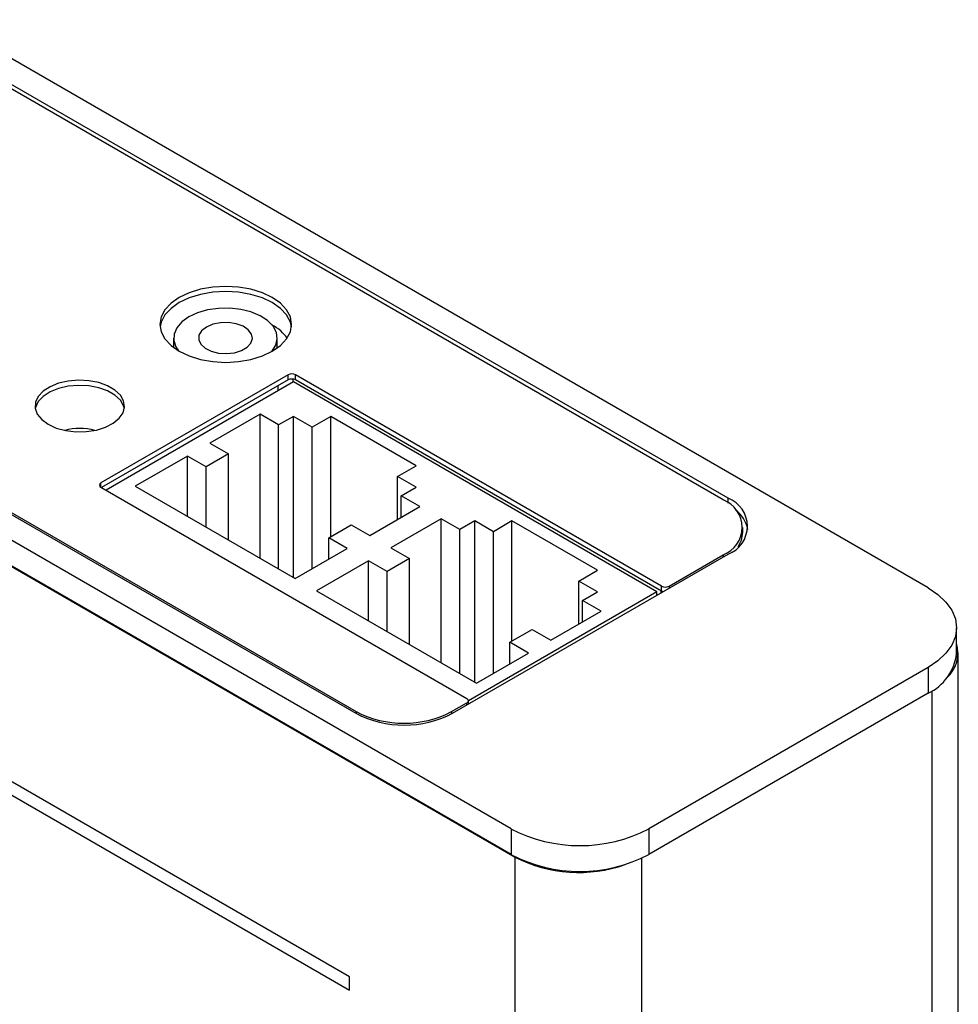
# Model space of a CAD drawing. Header units: inches. Extents: x 1.6 to 12.3, y 1.7 to 9.5.
# Tile 35 of 35: x 11.2 to 12.1, y 6.1 to 7. Entities that reach past the tile are written whole.
import ezdxf

# ---------------------------------------------------------------- set-up
doc = ezdxf.new("R2010")
doc.units = ezdxf.units.IN
doc.header["$MEASUREMENT"] = 0

msp = doc.modelspace()

# ---------------------------------------------------------------- linework, layer by layer
at = {"color": 7, "linetype": 'Continuous', "lineweight": 25}
for p, q in [((12.05428, 6.48888), (11.11984, 7.02832)), ((11.85965, 6.57246), (11.10797, 7.0064)), ((11.86442, 6.57399), (11.10905, 7.01006)), ((10.75549, 6.80596), (11.51087, 6.36989)), ((10.75972, 6.80536), (11.5114, 6.37142)), ((11.6583, 6.26029), (10.72386, 6.79973)), ((11.6583, 6.23579), (10.72456, 6.77482)), ((10.72542, 6.77386), (11.66198, 6.23332)), ((11.33796, 6.7261), (11.33796, 6.71709)), ((11.33796, 6.7261), (11.33796, 6.71709)), ((11.43639, 6.71665), (11.43639, 6.7261)), ((11.43639, 6.71665), (11.43639, 6.7261)), ((11.4467, 6.69125), (11.26886, 6.58858)), ((11.4467, 6.68635), (11.26957, 6.58409)), ((11.45182, 6.68441), (11.27381, 6.58165)), ((11.4467, 6.68635), (11.4467, 6.69125)), ((11.79689, 6.48521), (11.45182, 6.68441)), ((11.80131, 6.49062), (11.45377, 6.69125)), ((11.45377, 6.68635), (11.45377, 6.69125)), ((11.80131, 6.48572), (11.45377, 6.68635)), ((11.42, 6.6538), (11.37227, 6.62624)), ((11.43768, 6.64359), (11.42, 6.6538)), ((11.42, 6.51705), (11.42, 6.6538)), ((11.45182, 6.65175), (11.43768, 6.64359)), ((11.4695, 6.64155), (11.45182, 6.65175)), ((11.45182, 6.49868), (11.45182, 6.65175)), ((11.48718, 6.65175), (11.4695, 6.64155)), ((11.5683, 6.60492), (11.48718, 6.65175)), ((11.48718, 6.53768), (11.48718, 6.65175)), ((11.43768, 6.50684), (11.43768, 6.64359)), ((11.4695, 6.50707), (11.4695, 6.64155)), ((11.37227, 6.62624), (11.38995, 6.61604)), ((11.35106, 6.614), (11.30156, 6.58542)), ((11.36874, 6.60379), (11.35106, 6.614)), ((11.35106, 6.55685), (11.35106, 6.614)), ((11.38995, 6.61604), (11.36874, 6.60379)), ((11.38995, 6.5344), (11.38995, 6.61604)), ((11.36874, 6.54664), (11.36874, 6.60379)), ((11.55062, 6.59472), (11.5683, 6.60492)), ((11.5683, 6.58451), (11.55062, 6.59472)), ((11.55062, 6.5539), (11.55062, 6.59472)), ((11.26886, 6.5845), (11.6164, 6.38387)), ((11.30156, 6.58542), (11.4534, 6.49777)), ((11.55416, 6.57635), (11.5683, 6.58451)), ((11.57184, 6.56614), (11.55416, 6.57635)), ((11.55416, 6.55594), (11.55416, 6.57635)), ((11.52411, 6.53859), (11.57184, 6.56614)), ((11.59202, 6.55449), (11.54429, 6.52694)), ((11.6097, 6.54428), (11.59202, 6.55449)), ((11.59202, 6.41774), (11.59202, 6.55449)), ((11.62384, 6.55245), (11.6097, 6.54428)), ((11.64152, 6.54224), (11.62384, 6.55245)), ((11.62384, 6.39937), (11.62384, 6.55245)), ((11.6592, 6.55245), (11.64152, 6.54224)), ((11.74032, 6.50562), (11.6592, 6.55245)), ((11.6592, 6.43838), (11.6592, 6.55245)), ((11.50485, 6.11967), (10.76238, 6.54819)), ((11.50502, 6.11978), (10.76256, 6.54829)), ((11.48522, 6.53655), (11.50643, 6.5488)), ((11.50643, 6.5488), (11.52411, 6.53859)), ((11.6097, 6.40754), (11.6097, 6.54428)), ((11.87839, 6.54144), (11.87839, 6.54634)), ((10.76238, 6.53553), (11.50485, 6.10702)), ((11.50289, 6.52634), (11.48522, 6.53655)), ((11.48522, 6.51614), (11.48522, 6.53655)), ((11.64152, 6.40776), (11.64152, 6.54224)), ((11.4534, 6.49777), (11.50289, 6.52634)), ((11.54429, 6.52694), (11.56197, 6.51673)), ((11.56197, 6.51673), (11.54076, 6.50448)), ((11.56197, 6.43509), (11.56197, 6.51673)), ((11.60279, 6.36989), (11.86442, 6.52093)), ((11.80838, 6.49062), (11.85965, 6.52021)), ((11.52308, 6.51469), (11.47358, 6.48612)), ((11.54076, 6.50448), (11.52308, 6.51469)), ((11.52308, 6.45754), (11.52308, 6.51469)), ((11.72264, 6.49541), (11.74032, 6.50562)), ((11.54076, 6.44734), (11.54076, 6.50448)), ((11.74032, 6.48521), (11.72264, 6.49541)), ((11.72264, 6.45459), (11.72264, 6.49541)), ((11.80131, 6.48572), (11.80131, 6.49062)), ((11.47358, 6.48612), (11.62542, 6.39846)), ((11.79689, 6.48521), (11.61787, 6.38186)), ((11.72618, 6.47704), (11.74032, 6.48521)), ((11.79689, 6.48194), (11.79689, 6.48521)), ((11.74386, 6.46684), (11.72618, 6.47704)), ((11.72618, 6.45663), (11.72618, 6.47704)), ((11.69613, 6.43928), (11.74386, 6.46684)), ((12.08137, 6.42663), (12.08137, 6.45112)), ((11.65724, 6.43724), (11.67845, 6.44949)), ((11.67845, 6.44949), (11.69613, 6.43928)), ((11.67491, 6.42704), (11.65724, 6.43724)), ((11.65724, 6.41683), (11.65724, 6.43724)), ((11.62542, 6.39846), (11.67491, 6.42704)), ((12.08301, 4.90388), (12.08286, 6.42723)), ((12.05428, 6.41336), (11.78911, 6.26029)), ((12.05428, 6.41336), (12.05428, 6.38887)), ((12.05428, 6.38887), (11.78911, 6.23579)), ((11.60191, 6.37142), (11.6164, 6.37979)), ((11.61787, 6.37859), (11.61787, 6.38183)), ((11.6583, 6.26029), (11.6583, 6.23579)), ((11.78911, 6.26029), (11.78911, 6.23579)), ((11.66198, 6.23332), (11.66213, 4.70998)), ((11.50485, 6.11967), (11.50502, 6.11978)), ((11.50485, 6.10702), (11.50485, 6.11967)), ((11.50502, 6.10712), (11.50502, 6.11978)), ((11.50485, 6.10702), (11.50502, 6.10712))]:
    msp.add_line(p, q, dxfattribs=at)
at = {"color": 8, "linetype": 'Continuous', "lineweight": 25}
for p, q in [((11.45147, 6.68421), (11.45147, 6.6871)), ((11.43733, 6.67604), (11.43733, 6.68094)), ((11.26886, 6.5845), (11.26886, 6.58858)), ((11.86442, 6.56938), (11.86442, 6.57399)), ((11.85965, 6.52021), (11.85965, 6.51817)), ((11.80838, 6.49062), (11.80838, 6.48857)), ((11.80078, 6.48419), (11.80078, 6.48602)), ((12.05796, 6.39112), (12.05811, 4.86919)), ((11.6164, 6.37775), (11.6164, 6.37979)), ((11.5114, 6.37142), (11.5114, 6.36959)), ((11.60191, 6.37142), (11.60191, 6.36939)), ((11.66198, 6.23332), (11.6624, 6.23356)), ((11.78219, 6.23218), (11.78234, 4.70999))]:
    msp.add_line(p, q, dxfattribs=at)
at = {"color": 7, "linetype": 'Continuous', "lineweight": 25, "flags": 128}
for points in [[(11.34328, 6.7136), (11.35275, 6.70911), (11.36356, 6.70578), (11.37528, 6.70372), (11.38748, 6.70303), (11.39967, 6.70372), (11.41139, 6.70578), (11.4222, 6.70911), (11.43167, 6.7136), (11.43944, 6.71906), (11.44522, 6.7253), (11.44877, 6.73207), (11.44998, 6.73911), (11.44877, 6.74615), (11.44522, 6.75292), (11.43944, 6.75916), (11.43167, 6.76462), (11.4222, 6.76911), (11.41139, 6.77244), (11.39967, 6.7745), (11.38748, 6.77519), (11.37528, 6.7745), (11.36356, 6.77244), (11.35275, 6.76911), (11.34328, 6.76462), (11.33551, 6.75916), (11.32973, 6.75292), (11.32618, 6.74615), (11.32498, 6.73911), (11.32618, 6.73207), (11.32973, 6.7253), (11.33551, 6.71906), (11.34328, 6.7136)], [(11.44983, 6.73666), (11.44877, 6.74125), (11.44522, 6.74802), (11.43944, 6.75426), (11.43167, 6.75972), (11.4222, 6.76421), (11.41139, 6.76754), (11.39967, 6.7696), (11.38748, 6.77029), (11.37528, 6.7696), (11.36356, 6.76754), (11.35275, 6.76421), (11.34328, 6.75972), (11.33551, 6.75426), (11.32973, 6.74802), (11.32618, 6.74125), (11.32512, 6.73666)], [(11.44983, 6.73666), (11.44877, 6.74125), (11.44522, 6.74802), (11.43944, 6.75426), (11.43167, 6.75972), (11.4222, 6.76421), (11.41139, 6.76754), (11.39967, 6.7696), (11.38748, 6.77029), (11.37528, 6.7696), (11.36356, 6.76754), (11.35275, 6.76421), (11.34328, 6.75972), (11.33551, 6.75426), (11.32973, 6.74802), (11.32618, 6.74125), (11.32512, 6.73666)], [(11.43107, 6.71326), (11.43126, 6.71348), (11.43493, 6.71924), (11.43637, 6.72533), (11.43551, 6.73145), (11.43238, 6.73732), (11.42714, 6.74267), (11.42004, 6.74725), (11.4114, 6.75083), (11.40162, 6.75326), (11.39117, 6.75441), (11.38053, 6.75425), (11.3702, 6.75277), (11.36067, 6.75004), (11.35238, 6.74619)], [(11.43107, 6.71326), (11.43126, 6.71348), (11.43493, 6.71924), (11.43637, 6.72533), (11.43551, 6.73145), (11.43238, 6.73732), (11.42714, 6.74267), (11.42004, 6.74725), (11.4114, 6.75083), (11.40162, 6.75326), (11.39117, 6.75441), (11.38053, 6.75425), (11.3702, 6.75277), (11.36067, 6.75004), (11.35238, 6.74619)], [(11.35238, 6.74619), (11.34571, 6.7414), (11.34098, 6.7359), (11.33841, 6.72993), (11.33812, 6.72379), (11.34013, 6.71776), (11.3427, 6.71394)], [(11.35238, 6.74619), (11.34571, 6.7414), (11.34098, 6.7359), (11.33841, 6.72993), (11.33812, 6.72379), (11.34013, 6.71776), (11.3427, 6.71394)], [(11.36908, 6.73654), (11.36455, 6.733), (11.36203, 6.72884), (11.36174, 6.72444), (11.36372, 6.72019), (11.36778, 6.71646), (11.37356, 6.71359), (11.38055, 6.71183), (11.38813, 6.71134), (11.39563, 6.71215), (11.40237, 6.71421), (11.40776, 6.71733), (11.41133, 6.72122), (11.41275, 6.72555), (11.41189, 6.72992), (11.40884, 6.73396), (11.40387, 6.7373), (11.39741, 6.73964), (11.39004, 6.74078), (11.38242, 6.74061), (11.37522, 6.73916), (11.36908, 6.73654)], [(11.36908, 6.73654), (11.36455, 6.733), (11.36203, 6.72884), (11.36174, 6.72444), (11.36372, 6.72019), (11.36778, 6.71646), (11.37356, 6.71359), (11.38055, 6.71183), (11.38813, 6.71134), (11.39563, 6.71215), (11.40237, 6.71421), (11.40776, 6.71733), (11.41133, 6.72122), (11.41275, 6.72555), (11.41189, 6.72992), (11.40884, 6.73396), (11.40387, 6.7373), (11.39741, 6.73964), (11.39004, 6.74078), (11.38242, 6.74061), (11.37522, 6.73916), (11.36908, 6.73654)], [(11.21883, 6.6442), (11.22657, 6.64067), (11.23551, 6.63826), (11.24518, 6.63711), (11.25504, 6.63728), (11.26457, 6.63875), (11.27326, 6.64145), (11.28063, 6.64524), (11.28629, 6.64991), (11.28993, 6.6552), (11.29136, 6.66084), (11.2905, 6.66651), (11.2874, 6.67192), (11.28222, 6.67677), (11.27524, 6.6808), (11.26684, 6.68379), (11.25748, 6.68558), (11.24765, 6.68608), (11.23788, 6.68525), (11.22871, 6.68315), (11.22063, 6.67988), (11.21407, 6.67562), (11.20939, 6.67061), (11.20683, 6.66511), (11.20654, 6.65941), (11.20854, 6.65383), (11.21271, 6.64867), (11.21883, 6.6442)], [(11.29117, 6.6591), (11.2905, 6.66161), (11.2874, 6.66702), (11.28222, 6.67187), (11.27524, 6.6759), (11.26684, 6.67889), (11.25748, 6.68068), (11.24765, 6.68118), (11.23788, 6.68035), (11.22871, 6.67825), (11.22063, 6.67498), (11.21407, 6.67072), (11.20939, 6.66571), (11.20683, 6.66021), (11.2066, 6.6591)], [(11.87396, 6.52793), (11.87716, 6.53423), (11.87839, 6.54144)], [(12.05428, 6.48888), (12.0637, 6.48251), (12.07129, 6.47536), (12.07684, 6.46762), (12.08023, 6.45948), (12.08137, 6.45112), (12.08023, 6.44277), (12.07684, 6.43462), (12.07129, 6.42688), (12.0637, 6.41974), (12.05428, 6.41336)], [(11.80253, 6.4852), (11.80207, 6.48536), (11.80131, 6.48572)], [(11.80232, 6.48508), (11.80202, 6.48535), (11.80197, 6.48539)]]:
    msp.add_lwpolyline(points, dxfattribs=at)
at = {"color": 7, "linetype": 'Continuous', "lineweight": 25}
for centre, radius, start, end in [((11.45023, 6.68442), 0.00769, 62.60967, 117.39033), ((11.45023, 6.67953), 0.00769, 62.60967, 117.39033), ((11.24885, 6.58282), 0.05744, 75.55862, 104.4104), ((11.26963, 6.58654), 0.00218, 110.78342, 249.21658), ((11.84973, 6.54634), 0.02794, 290.78342, 69.21658), ((11.85435, 6.54746), 0.02838, 290.78342, 69.21658), ((11.85291, 6.53829), 0.03094, 11.37767, 53.1326), ((11.80485, 6.49744), 0.00769, 242.60967, 297.39033), ((12.05023, 6.4273), 0.03243, 312.58387, 16.2251), ((12.03442, 6.43172), 0.04723, 294.86732, 353.81254), ((11.61563, 6.38183), 0.00218, 290.78342, 69.21658), ((11.55683, 6.4586), 0.09991, 242.60967, 297.39033), ((11.55665, 6.45876), 0.09837, 242.60967, 297.39033), ((11.7237, 6.38535), 0.14114, 242.39104, 297.60896), ((11.7237, 6.36086), 0.14114, 242.39104, 297.60896), ((11.72259, 6.3521), 0.13335, 242.96692, 289.37359)]:
    msp.add_arc(centre, radius, start, end, dxfattribs=at)
msp.add_ellipse((11.38748, 6.71119), major_axis=(0.06249, 0.00196), ratio=0.597073, start_param=0.354135, end_param=0.775787, dxfattribs=at)

doc.saveas('drawing.dxf')
